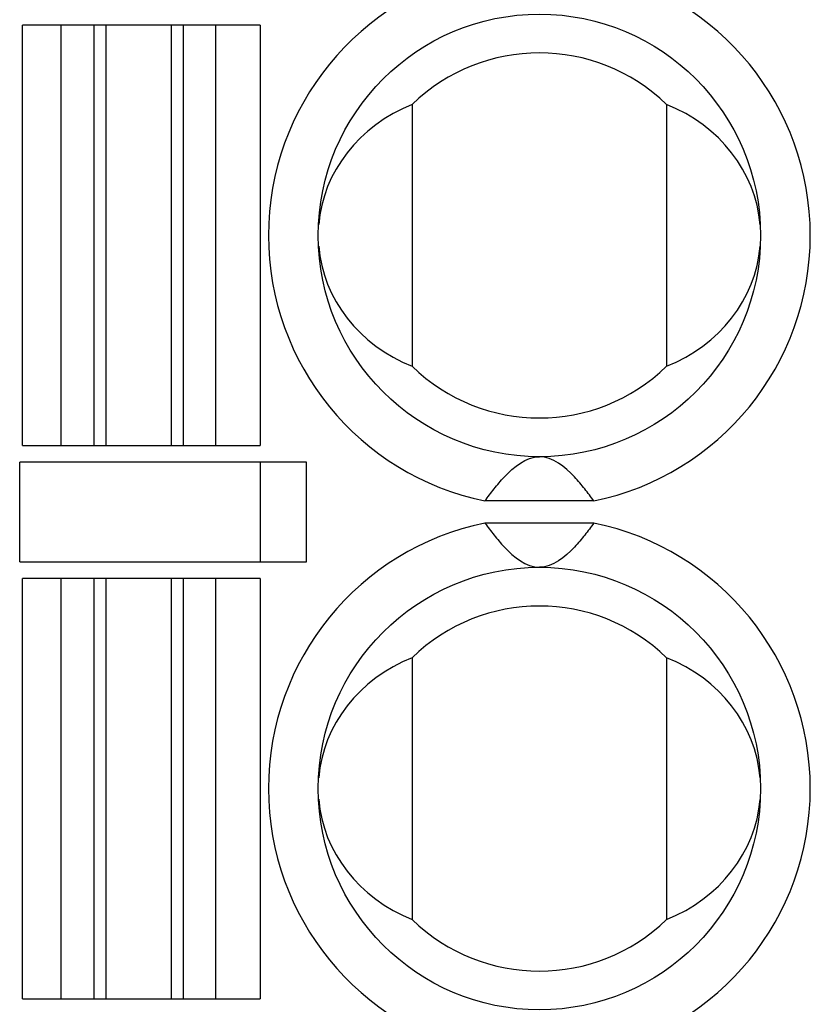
# Model space of a CAD drawing. Header units: millimetres. Extents: x 0 to 420, y 0 to 297.
# Tile 26 of 119: x 116.22 to 123.37, y 31.01 to 39.91. Entities that reach past the tile are written whole.
import ezdxf

# ---------------------------------------------------------------- set-up
doc = ezdxf.new("R2010")
doc.units = ezdxf.units.MM
doc.header["$LTSCALE"] = 23.1
doc.layers.get('0').update_dxf_attribs({"linetype": 'CONTINUOUS'})

msp = doc.modelspace()

# ---------------------------------------------------------------- linework, layer by layer
at = {"color": 7, "linetype": 'Continuous'}
for p, q in [((118.3974, 39.8566), (116.2474, 39.8566)), ((116.2474, 36.0566), (116.2474, 39.8566)), ((116.5974, 36.0566), (116.5974, 39.8566)), ((116.8917, 39.8566), (116.8917, 36.0566)), ((117.0037, 36.0566), (117.0037, 39.8566)), ((117.5911, 39.8566), (117.5911, 36.0566)), ((117.7031, 36.0566), (117.7031, 39.8566)), ((117.9974, 36.0566), (117.9974, 39.8566)), ((118.3974, 39.8566), (118.3974, 36.0566)), ((119.7724, 39.1398), (119.7724, 36.7734)), ((122.0724, 39.1398), (122.0724, 36.7734)), ((116.2474, 36.0566), (118.3974, 36.0566)), ((118.8154, 35.9066), (116.2224, 35.9066)), ((116.2224, 35.0066), (116.2224, 35.9066)), ((118.4004, 35.0066), (118.4004, 35.9066)), ((118.8154, 35.0066), (118.8154, 35.9066)), ((121.4148, 35.5566), (120.43, 35.5566)), ((121.4148, 35.3566), (120.43, 35.3566)), ((116.2224, 35.0066), (118.8154, 35.0066)), ((118.3974, 34.8566), (116.2474, 34.8566)), ((116.2474, 31.0566), (116.2474, 34.8566)), ((116.5974, 31.0566), (116.5974, 34.8566)), ((116.8917, 34.8566), (116.8917, 31.0566)), ((117.0037, 31.0566), (117.0037, 34.8566)), ((117.5911, 34.8566), (117.5911, 31.0566)), ((117.7031, 31.0566), (117.7031, 34.8566)), ((117.9974, 31.0566), (117.9974, 34.8566)), ((118.3974, 34.8566), (118.3974, 31.0566)), ((119.7724, 34.1398), (119.7724, 31.7734)), ((122.0724, 34.1398), (122.0724, 31.7734)), ((116.2474, 31.0566), (118.3974, 31.0566))]:
    msp.add_line(p, q, dxfattribs=at)
for centre in [(120.9224, 37.9566), (120.9224, 32.9566)]:
    msp.add_circle(centre, 2, dxfattribs=at)
for centre, radius, start, end in [((120.9224, 37.9566), 2.45, 101.59527, 258.40473), ((120.9224, 37.9566), 2.45, 281.59527, 78.40473), ((120.9224, 37.9566), 1.65, 45.81561, 134.18439), ((120.9224, 37.9566), 1.65, 225.81561, 314.18439), ((120.9224, 32.9566), 2.45, 101.59527, 258.40473), ((120.9224, 32.9566), 2.45, 281.59527, 78.40473), ((120.9224, 32.9566), 1.65, 45.81561, 134.18439), ((120.9224, 32.9566), 1.65, 225.81561, 314.18439)]:
    msp.add_arc(centre, radius, start, end, dxfattribs=at)
for centre, start_param, end_param in [((120.3389, 37.9566), 1.982219, 3.065989), ((121.5058, 37.9566), 0.075345, 1.159374), ((120.3389, 37.9566), -3.066248, -1.982219), ((121.5058, 37.9566), -1.159374, -0.075603), ((120.3389, 32.9566), 1.982219, 3.065989), ((121.5058, 32.9566), 0.075345, 1.159374), ((120.3389, 32.9566), -3.066248, -1.982219), ((121.5058, 32.9566), -1.159374, -0.075603)]:
    msp.add_ellipse(centre, major_axis=(1.4167, 0), ratio=0.911252, start_param=start_param, end_param=end_param, dxfattribs=at)
for points in [[(120.43, 35.5566), (120.4567, 35.5935), (120.513, 35.6684), (120.6491, 35.8292), (120.8003, 35.9566), (120.9224, 35.9566)], [(121.4148, 35.5566), (121.3881, 35.5935), (121.3318, 35.6684), (121.1956, 35.8292), (121.0444, 35.9566), (120.9224, 35.9566)], [(120.43, 35.3566), (120.4567, 35.3197), (120.513, 35.2449), (120.6491, 35.0841), (120.8003, 34.9566), (120.9224, 34.9566)], [(121.4148, 35.3566), (121.3881, 35.3197), (121.3318, 35.2449), (121.1956, 35.0841), (121.0444, 34.9566), (120.9224, 34.9566)]]:
    msp.add_open_spline(points, degree=3, knots=[0, 0, 0, 0, 0.211914, 0.432464, 1, 1, 1, 1], dxfattribs=at)

doc.saveas('drawing.dxf')
